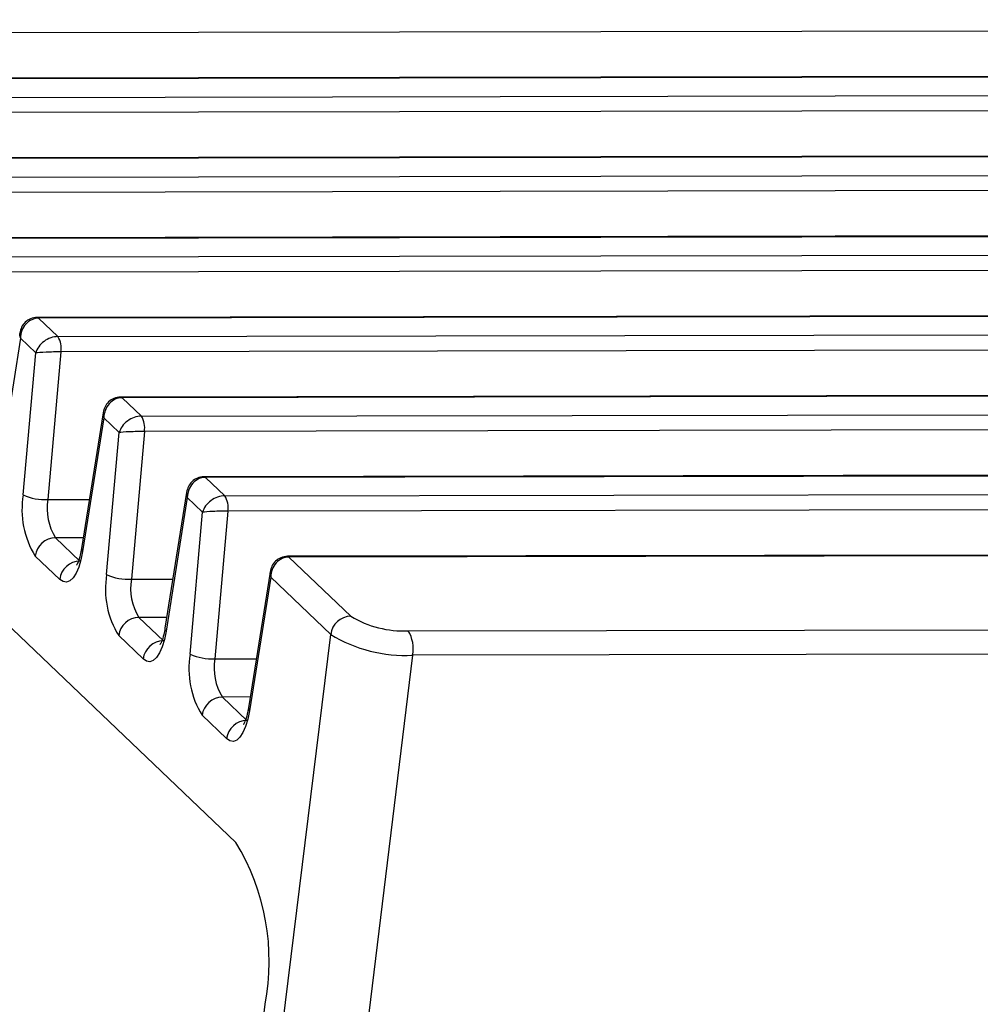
# Model space of a CAD drawing. Header units: millimetres. Extents: x 1578 to 1793, y 2179 to 2535.
# Tile 9 of 14: x 1650 to 1665, y 2313 to 2329. Entities that reach past the tile are written whole.
import ezdxf

# ---------------------------------------------------------------- set-up
doc = ezdxf.new("R2010")
doc.units = ezdxf.units.MM

msp = doc.modelspace()

# ---------------------------------------------------------------- linework, layer by layer
at = {"linetype": 'Continuous', "lineweight": 25}
for p, q in [((1653.4009871, 2315.8348304), (1630.3413614, 2337.8523866)), ((1752.6347808, 2328.6163886), (1645.4873507, 2328.42928)), ((1753.5614528, 2327.9128508), (1646.4140228, 2327.7257423)), ((1753.5849553, 2327.9019576), (1646.4375252, 2327.7148491)), ((1646.7387256, 2327.42726), (1753.8861557, 2327.6143686)), ((1753.9329469, 2327.3768869), (1646.7855168, 2327.1897783)), ((1754.8596189, 2326.6733491), (1647.7121889, 2326.4862406)), ((1754.8831214, 2326.662456), (1647.7356913, 2326.4753474)), ((1648.0368917, 2326.1877583), (1755.1843218, 2326.3748669)), ((1755.231113, 2326.1373852), (1648.0836829, 2325.9502766)), ((1756.157785, 2325.4338474), (1649.010355, 2325.2467389)), ((1756.1812875, 2325.4229543), (1649.0338574, 2325.2358457)), ((1649.3350578, 2324.9482566), (1756.4824879, 2325.1353652)), ((1756.5292791, 2324.8978835), (1649.381849, 2324.7107749)), ((1757.4559511, 2324.1943457), (1650.3085211, 2324.0072372)), ((1757.4794536, 2324.1834526), (1650.3320235, 2323.996344)), ((1650.3320235, 2323.996344), (1650.6332239, 2323.7087549)), ((1650.6332239, 2323.7087549), (1757.780654, 2323.8958635)), ((1650.0486541, 2323.6823668), (1649.7181967, 2321.6009088)), ((1650.2873736, 2323.4544351), (1650.0486541, 2323.6823668)), ((1757.8274452, 2323.6583818), (1650.6800151, 2323.4712732)), ((1650.0923166, 2321.2436955), (1650.2873736, 2323.4544351)), ((1650.6800151, 2323.4712732), (1650.4771133, 2321.1716215)), ((1758.7541172, 2322.954844), (1651.6066872, 2322.7677355)), ((1758.7776197, 2322.9439509), (1651.6301896, 2322.7568423)), ((1651.6301896, 2322.7568423), (1651.93139, 2322.4692532)), ((1651.93139, 2322.4692532), (1759.0788201, 2322.6563618)), ((1651.3355842, 2322.5229774), (1650.9999537, 2320.4089354)), ((1651.3468202, 2322.4428651), (1651.0163628, 2320.3614071)), ((1651.5855397, 2322.2149334), (1651.3468202, 2322.4428651)), ((1759.1256113, 2322.4188801), (1651.9781812, 2322.2317716)), ((1651.3904827, 2320.0041938), (1651.5855397, 2322.2149334)), ((1651.9781812, 2322.2317716), (1651.7752794, 2319.9321198)), ((1760.0522833, 2321.7153423), (1652.9048533, 2321.5282338)), ((1760.0757858, 2321.7044492), (1652.9283557, 2321.5173406)), ((1652.9283557, 2321.5173406), (1653.2295561, 2321.2297516)), ((1653.2295561, 2321.2297516), (1760.3769862, 2321.4168601)), ((1652.6337503, 2321.2834757), (1652.2981198, 2319.1694337)), ((1650.4771133, 2321.1716215), (1651.1212182, 2321.1727463)), ((1652.6449863, 2321.2033634), (1652.3145289, 2319.1219054)), ((1652.8837058, 2320.9754317), (1652.6449863, 2321.2033634)), ((1760.4237774, 2321.1793784), (1653.2763473, 2320.9922699)), ((1652.6886488, 2318.7646921), (1652.8837058, 2320.9754317)), ((1653.2763473, 2320.9922699), (1653.0734455, 2318.6926181)), ((1651.0269017, 2320.5786731), (1650.5940913, 2320.5779173)), ((1650.5940913, 2320.5779173), (1650.9747257, 2320.2144839)), ((1761.3504494, 2320.4758406), (1654.2030194, 2320.2887321)), ((1761.3739519, 2320.4649475), (1654.2265218, 2320.2778389)), ((1650.6601158, 2319.9303353), (1650.2794814, 2320.2937687)), ((1654.2265218, 2320.2778389), (1655.1902396, 2319.3576718)), ((1653.9319164, 2320.043974), (1653.5962859, 2317.929932)), ((1651.7752794, 2319.9321198), (1652.4193843, 2319.9332446)), ((1653.9431524, 2319.9638617), (1653.612695, 2317.8824037)), ((1654.8756296, 2319.0735233), (1653.9431524, 2319.9638617)), ((1652.3250678, 2319.3391714), (1651.8922574, 2319.3384156)), ((1651.8922574, 2319.3384156), (1652.2728918, 2318.9749822)), ((1656.0819439, 2319.1309461), (1761.923267, 2319.3157738)), ((1650.8585463, 2286.263539), (1654.8756296, 2319.0735233)), ((1651.9582819, 2318.6908336), (1651.5776475, 2319.054267)), ((1761.9908161, 2318.9344571), (1656.149493, 2318.7496293)), ((1656.149493, 2318.7496293), (1652.0166436, 2284.9941124)), ((1653.0734455, 2318.6926181), (1653.7175504, 2318.6937429)), ((1653.6232339, 2318.0996697), (1653.1904235, 2318.0989139)), ((1653.1904235, 2318.0989139), (1653.5710579, 2317.7354805)), ((1653.256448, 2317.4513319), (1652.8758136, 2317.8147653)), ((1650.6930672, 2286.42154), (1653.8540922, 2313.3158705))]:
    msp.add_line(p, q, dxfattribs=at)
at = {"linetype": 'Continuous', "lineweight": 25, "flags": 128}
for points in [[(1650.3085239, 2324.0072372), (1650.3190544, 2324.0051058), (1650.3320235, 2323.996344)], [(1651.60669, 2322.7677355), (1651.6172205, 2322.7656041), (1651.6301896, 2322.7568423)], [(1652.9048561, 2321.5282338), (1652.9153866, 2321.5261024), (1652.9283557, 2321.5173406)], [(1651.0163628, 2320.3614071), (1650.9904489, 2320.2322309), (1650.9563835, 2320.1186405), (1650.9153348, 2320.024531), (1650.8687103, 2319.9531294), (1650.8181088, 2319.9068841), (1650.7652654, 2319.8873808), (1650.7119922, 2319.8952882), (1650.6601158, 2319.9303353)], [(1654.2030222, 2320.2887321), (1654.2135527, 2320.2866007), (1654.2265218, 2320.2778389)], [(1652.3145289, 2319.1219054), (1652.288615, 2318.9927292), (1652.2545496, 2318.8791388), (1652.2135009, 2318.7850293), (1652.1668764, 2318.7136278), (1652.1162749, 2318.6673824), (1652.0634315, 2318.6478791), (1652.0101583, 2318.6557866), (1651.9582819, 2318.6908336)], [(1653.612695, 2317.8824037), (1653.5867811, 2317.7532275), (1653.5527157, 2317.6396371), (1653.511667, 2317.5455276), (1653.4650425, 2317.4741261), (1653.414441, 2317.4278807), (1653.3615976, 2317.4083774), (1653.3083244, 2317.4162849), (1653.256448, 2317.4513319)]]:
    msp.add_lwpolyline(points, dxfattribs=at)
at = {"linetype": 'Continuous', "lineweight": 25}
for centre, radius, start, end in [((1650.3426824, 2323.5281588), 0.3420955, 350.42807258, 31.86444662), ((1651.6408485, 2322.2886571), 0.3420955, 350.42807258, 31.86444662), ((1651.4416475, 2321.0161532), 1.368382, 170.42807258, 211.86444662), ((1650.4381279, 2322.0267167), 0.8559834, 246.17196396, 272.6104171), ((1651.3204451, 2321.0294076), 0.8552388, 170.42807258, 211.86444662), ((1652.9390146, 2321.0491554), 0.3420955, 350.42807258, 31.86444662), ((1650.6036733, 2320.2510655), 0.3269922, 91.67919428, 172.4960743), ((1651.0568858, 2320.4019944), 0.0573536, 173.04890773, 225.04543143), ((1650.9843076, 2319.8876321), 0.3269922, 91.67919428, 172.4960743), ((1652.7398136, 2319.7766515), 1.368382, 170.42807258, 211.86444662), ((1651.736294, 2320.787215), 0.8559834, 246.17196396, 272.6104171), ((1652.6186112, 2319.7899059), 0.8552388, 170.42807258, 211.86444662), ((1651.9018394, 2319.0115638), 0.3269922, 91.67919428, 172.4960743), ((1655.1998215, 2319.03082), 0.3269922, 91.67919428, 172.4960743), ((1655.9984678, 2320.669521), 1.5408378, 238.36284328, 273.10556637), ((1652.3550519, 2319.1624927), 0.0573536, 173.04890773, 225.04543143), ((1655.6258787, 2318.8535141), 0.5338202, 348.77827754, 31.31284116), ((1652.2824737, 2318.6481304), 0.3269922, 91.67919428, 172.4960743), ((1656.0302414, 2320.9475936), 2.2011969, 238.36284328, 273.10556637), ((1654.0379797, 2318.5371498), 1.368382, 170.42807258, 211.86444662), ((1653.0344601, 2319.5477133), 0.8559834, 246.17196396, 272.6104171), ((1653.9167773, 2318.5504042), 0.8552388, 170.42807258, 211.86444662), ((1653.2000055, 2317.7720621), 0.3269922, 91.67919428, 172.4960743), ((1653.653218, 2317.922991), 0.0573536, 173.04890773, 225.04543143), ((1653.5806398, 2317.4086287), 0.3269922, 91.67919428, 172.4960743), ((1650.3784779, 2313.9909161), 3.5405623, 349.00866357, 31.38572758)]:
    msp.add_arc(centre, radius, start, end, dxfattribs=at)
for centre, major_axis, ratio, start_param, end_param in [((1650.3285342, 2323.6828555), (0.0192553, 0.3130179), 0.8920854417, 0.0563807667, 1.6271770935), ((1650.3285342, 2323.6828555), (0.2857473, -0.1008361), 0.6275242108, 3.246901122, 3.6562406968), ((1650.5672536, 2323.4549238), (0.2615909, 0.1559467), 0.7656137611, 0.9111337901, 2.4819301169), ((1650.5672536, 2323.4549238), (0.3017415, 0.0065794), 0.0496289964, 1.1867170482, 2.757513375), ((1651.6267003, 2322.4433538), (0.0192553, 0.3130179), 0.8920854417, 0.0563807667, 1.6271770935), ((1651.6267003, 2322.4433538), (0.2857473, -0.1008361), 0.6275242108, 3.246901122, 3.6562406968), ((1651.8654197, 2322.2154221), (0.2615909, 0.1559467), 0.7656137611, 0.9111337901, 2.4819301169), ((1651.8654197, 2322.2154221), (0.3017415, 0.0065794), 0.0496289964, 1.1867170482, 2.757513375), ((1652.9248664, 2321.2038521), (0.0192553, 0.3130179), 0.8920854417, 0.0563807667, 1.6271770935), ((1652.9248664, 2321.2038521), (0.2857473, -0.1008361), 0.6275242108, 3.246901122, 3.6562406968), ((1653.1635858, 2320.9759204), (0.2615909, 0.1559467), 0.7656137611, 0.9111337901, 2.4819301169), ((1653.1635858, 2320.9759204), (0.3017415, 0.0065794), 0.0496289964, 1.1867170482, 2.757513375), ((1654.2230325, 2319.9643504), (0.0192553, 0.3130179), 0.8920854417, 0.0563807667, 1.6271770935), ((1654.2230325, 2319.9643504), (0.2857473, -0.1008361), 0.6275242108, 3.246901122, 3.6562406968)]:
    msp.add_ellipse(centre, major_axis=major_axis, ratio=ratio, start_param=start_param, end_param=end_param, dxfattribs=at)
for points, knots in [([(1650.3085211, 2324.0072372), (1650.2732069, 2324.0031166), (1650.2043574, 2323.995083), (1650.1202002, 2323.9361558), (1650.0612477, 2323.8578006), (1650.0460195, 2323.796395), (1650.0383489, 2323.7654647)], [0, 0, 0, 0, 0.2655351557, 0.5176949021, 0.7570605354, 1, 1, 1, 1]), ([(1651.6066872, 2322.7677355), (1651.571373, 2322.7636149), (1651.5025235, 2322.7555813), (1651.4183663, 2322.6966541), (1651.3594138, 2322.6182989), (1651.3441856, 2322.5568933), (1651.336515, 2322.525963)], [0, 0, 0, 0, 0.2655351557, 0.5176949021, 0.7570605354, 1, 1, 1, 1]), ([(1652.9048533, 2321.5282338), (1652.8695391, 2321.5241132), (1652.8006896, 2321.5160796), (1652.7165324, 2321.4571524), (1652.6575799, 2321.3787972), (1652.6423517, 2321.3173916), (1652.6346811, 2321.2864613)], [0, 0, 0, 0, 0.2655351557, 0.5176949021, 0.7570605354, 1, 1, 1, 1]), ([(1650.9999537, 2320.4089354), (1650.9938469, 2320.375472), (1650.9787258, 2320.2926132), (1650.949075, 2320.1998419), (1650.9200818, 2320.1478473), (1650.9203119, 2320.148409), (1650.9203936, 2320.1486085)], [0, 0, 0, 0, 0.2325934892, 0.5759257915, 0.8493659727, 1, 1, 1, 1]), ([(1654.2030194, 2320.2887321), (1654.1677052, 2320.2846115), (1654.0988557, 2320.2765779), (1654.0146985, 2320.2176507), (1653.955746, 2320.1392955), (1653.9405178, 2320.0778899), (1653.9328472, 2320.0469596)], [0, 0, 0, 0, 0.2655351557, 0.5176949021, 0.7570605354, 1, 1, 1, 1]), ([(1652.2981198, 2319.1694337), (1652.292013, 2319.1359703), (1652.2768919, 2319.0531115), (1652.2472411, 2318.9603402), (1652.2182479, 2318.9083456), (1652.218478, 2318.9089073), (1652.2185597, 2318.9091068)], [0, 0, 0, 0, 0.2325934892, 0.5759257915, 0.8493659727, 1, 1, 1, 1]), ([(1653.5962859, 2317.929932), (1653.5901791, 2317.8964686), (1653.575058, 2317.8136098), (1653.5454072, 2317.7208385), (1653.516414, 2317.6688439), (1653.5166441, 2317.6694056), (1653.5167258, 2317.6696051)], [0, 0, 0, 0, 0.2325934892, 0.5759257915, 0.8493659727, 1, 1, 1, 1])]:
    msp.add_open_spline(points, degree=3, knots=knots, dxfattribs=at)

doc.saveas('drawing.dxf')
